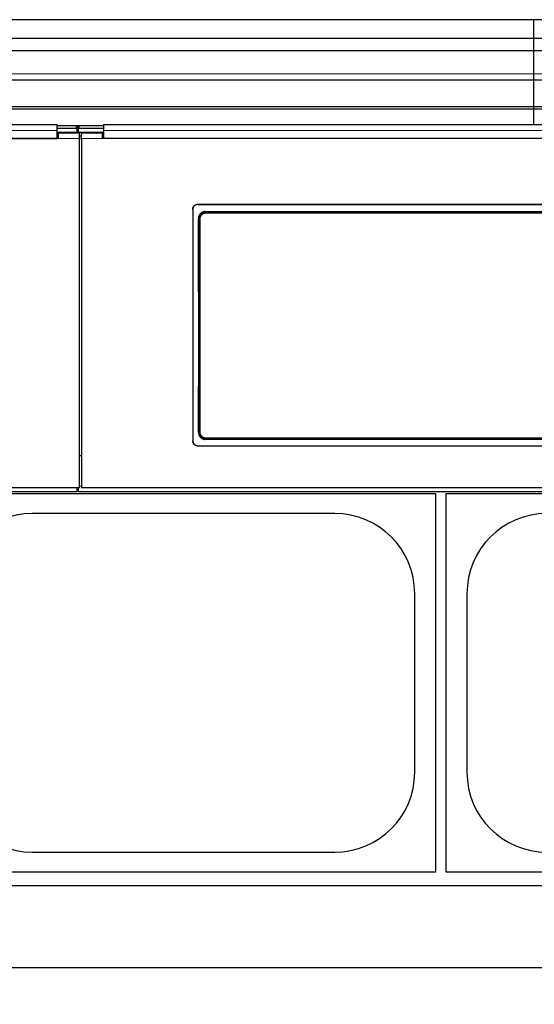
# Model space of a CAD drawing. Header units: inches. Extents: x 0 to 20790, y -12 to 14700.
# Tile 127 of 256: x 3890 to 4380, y 10247 to 11184. Entities that reach past the tile are written whole.
import ezdxf

# ---------------------------------------------------------------- set-up
doc = ezdxf.new("R2010")
doc.units = ezdxf.units.IN
doc.layers.add('1', color=7, linetype='Continuous', true_color=0xffffff)
doc.layers.add('254', color=7, linetype='Continuous', true_color=0xffffff)
doc.styles.add('latin_extended', font='simplex.shx')
doc.dimstyles.get("Standard").update_dxf_attribs({"dimtxt": 0.18, "dimasz": 0.18, "dimexe": 0.18, "dimexo": 0.0625, "dimgap": 0.09, "dimtad": 0, "dimtih": 1, "dimtoh": 1, "dimdec": 4, "dimzin": 0, "dimdsep": 46, "dimtxsty": 'Standard', "dimcen": 0.09, "dimadec": 0, "dimazin": 0, "dimtfac": 1, "dimtdec": 4, "dimtofl": 0, "dimtmove": 0, "dimatfit": 3, "dimfxl": 1, "dimtolj": 1, "dimtzin": 0, "dimarcsym": 0})

# ---------------------------------------------------------------- blocks, each defined once
blk = doc.blocks.new('_U1')
at = {"layer": '254', "color": 3, "linetype": 'Continuous', "lineweight": 13, "transparency": 16777216}
for p, q in [((1386.41, 10951.25), (1386.41, 7981.75)), ((8061.41, 9764.75), (8061.41, 7981.75)), ((1508.91, 8016.75), (7938.91, 8016.75))]:
    blk.add_line(p, q, dxfattribs=at)
at = {"layer": '254', "color": 3, "transparency": 16777216}
for points in [[(1508.91, 8037.17), (1508.91, 7996.34), (1386.41, 8016.75)], [(7938.91, 7996.34), (7938.91, 8037.17), (8061.41, 8016.75)]]:
    blk.add_solid(points, dxfattribs=at)
at = {"layer": 'Defpoints', "color": 0, "transparency": 16777216}
for p in [(1386.41, 10986.25), (8061.41, 9799.75), (8061.41, 8016.75)]:
    blk.add_point(p, dxfattribs=at)
at = {"layer": '254', "color": 2, "lineweight": 13, "transparency": 16777216, "insert": (4508.08, 8200.5), "char_height": 122.5, "attachment_point": 1, "style": 'latin_extended'}
blk.add_mtext('\\A1;6675', dxfattribs=at)

msp = doc.modelspace()

# ---------------------------------------------------------------- linework, layer by layer
at = {"layer": '1', "color": 2, "linetype": 'Continuous', "lineweight": 25}
for p, q in [((4379.911, 11183.623), (3402.911, 11183.623)), ((4379.911, 11165.811), (4379.911, 11183.623)), ((5356.911, 11183.623), (4379.911, 11183.623)), ((4379.911, 11165.811), (4379.911, 11183.623)), ((4379.911, 11165.811), (3402.911, 11165.811)), ((4379.911, 11153.851), (4379.911, 11165.811)), ((5356.911, 11165.811), (4379.911, 11165.811)), ((4379.911, 11153.851), (4379.911, 11165.811)), ((4379.911, 11153.851), (3402.911, 11153.851)), ((4379.911, 11131.988), (4379.911, 11153.851)), ((5356.911, 11153.851), (4379.911, 11153.851)), ((4379.911, 11131.988), (4379.911, 11153.851)), ((4379.911, 11126.268), (4379.911, 11131.988)), ((4379.911, 11126.268), (4379.911, 11131.988)), ((3402.911, 11126.268), (4379.911, 11126.268)), ((4379.911, 11100.726), (4379.911, 11126.268)), ((4379.911, 11100.726), (4379.911, 11126.268)), ((4379.911, 11126.268), (5356.911, 11126.268)), ((4379.911, 11100.726), (3402.911, 11100.726)), ((4379.911, 11098.461), (4379.911, 11100.726)), ((5356.911, 11100.726), (4379.911, 11100.726)), ((4379.911, 11098.461), (4379.911, 11100.726)), ((4379.911, 11098.461), (3402.911, 11098.461)), ((4379.911, 11083.52), (4379.911, 11098.461)), ((5356.911, 11098.461), (4379.911, 11098.461)), ((4379.911, 11083.52), (4379.911, 11098.461)), ((3926.161, 11083.52), (3343.161, 11083.52)), ((3926.161, 11078.147), (3926.161, 11083.52)), ((3944.161, 11082.716), (3926.161, 11082.716)), ((3946.536, 11082.61), (3944.765, 11082.61)), ((3946.154, 11080.862), (3945.146, 11080.862)), ((3945.161, 11082.216), (3945.161, 11079.618)), ((3946.161, 11079.618), (3946.161, 11082.216)), ((3970.161, 11082.716), (3947.161, 11082.716)), ((3970.161, 11083.52), (3970.161, 11078.147)), ((4553.161, 11083.52), (3970.161, 11083.52)), ((3945.161, 11076.414), (3926.158, 11076.414)), ((3944.161, 11080.118), (3926.161, 11080.118)), ((3926.161, 11070.634), (3926.161, 11078.147)), ((3927.161, 11072.708), (3926.161, 11072.708)), ((3927.161, 11075.708), (3927.161, 11070.629)), ((3947.161, 11075.708), (3927.161, 11075.708)), ((3945.161, 11076.414), (3945.161, 11079.618)), ((3946.161, 11076.414), (3945.161, 11076.414)), ((3946.161, 11079.618), (3946.161, 11076.414)), ((3970.163, 11076.414), (3946.161, 11076.414)), ((3970.161, 11080.118), (3947.161, 11080.118)), ((3947.161, 11075.708), (3947.161, 11070.629)), ((3949.161, 11072.708), (3947.161, 11072.708)), ((3949.161, 11070.629), (3949.161, 11075.708)), ((3969.161, 11075.708), (3949.161, 11075.708)), ((3969.161, 11070.629), (3969.161, 11075.708)), ((3970.161, 11072.708), (3969.161, 11072.708)), ((3970.161, 11078.147), (3970.161, 11070.634)), ((3927.161, 11070.629), (3342.161, 11070.629)), ((3343.161, 11070.634), (3926.161, 11070.634)), ((3947.161, 11070.629), (3947.161, 10738.259)), ((3949.161, 11070.629), (3949.161, 10738.259)), ((4554.161, 11070.629), (3969.161, 11070.629)), ((4553.161, 11070.634), (3970.161, 11070.634)), ((4060.161, 11008.126), (4462.161, 11008.126)), ((4060.161, 11007.821), (4462.161, 11007.821)), ((4055.161, 11003.151), (4055.161, 10783.077)), ((4067.075, 11001.063), (4456.248, 11001.063)), ((4456.184, 10784.409), (4067.138, 10784.409)), ((4060.161, 10778.366), (4462.161, 10778.366)), ((4060.161, 10778.097), (4462.161, 10778.097)), ((3949.161, 10768.656), (3947.161, 10768.656)), ((2695.161, 10734.672), (3945.161, 10734.672)), ((3947.161, 10738.259), (3322.161, 10738.259)), ((3945.161, 10734.672), (3945.161, 10738.259)), ((3945.161, 10737.672), (3946.161, 10737.672)), ((3946.161, 10738.259), (3946.161, 10734.672)), ((3946.161, 10734.672), (4574.161, 10734.672)), ((4574.161, 10738.259), (3949.161, 10738.259)), ((3806.411, 10732.754), (4286.411, 10732.754)), ((4286.411, 10732.754), (4286.411, 10372.754)), ((4296.411, 10732.754), (4776.411, 10732.754)), ((4296.411, 10372.754), (4296.411, 10732.754)), ((4190.411, 10713.854), (3902.411, 10713.854)), ((4266.511, 10467.754), (4266.511, 10637.754)), ((4316.311, 10637.754), (4316.311, 10467.754)), ((3902.411, 10391.654), (4190.411, 10391.654)), ((4286.411, 10372.754), (3806.411, 10372.754)), ((4776.411, 10372.754), (4296.411, 10372.754)), ((7321.411, 10359.753), (2798.923, 10359.753)), ((7321.411, 10281.811), (2910.959, 10281.811))]:
    msp.add_line(p, q, dxfattribs=at)
at = {"layer": '1', "color": 110, "linetype": 'Continuous', "lineweight": 13}
for p, q in [((4379.911, 11131.988), (3402.911, 11131.988)), ((5356.911, 11131.988), (4379.911, 11131.988)), ((3944.161, 11080.118), (3944.161, 11082.716)), ((3947.161, 11082.716), (3947.161, 11080.118)), ((3947.161, 11070.629), (3927.161, 11070.629)), ((3969.161, 11070.629), (3949.161, 11070.629)), ((4060.161, 11008.126), (4060.161, 11007.821)), ((4067.075, 11001.063), (4067.633, 11000.505)), ((4067.633, 11000.505), (4455.69, 11000.505)), ((4067.633, 11000.505), (4067.633, 10999.595)), ((4455.69, 10999.595), (4067.633, 10999.595)), ((4061.167, 10993.989), (4060.616, 10994.54)), ((4060.675, 10790.928), (4061.167, 10791.42)), ((4067.633, 10784.904), (4067.138, 10784.409)), ((4067.633, 10784.904), (4067.633, 10785.813)), ((4067.633, 10785.813), (4455.69, 10785.813)), ((4455.69, 10784.904), (4067.633, 10784.904)), ((4060.161, 10778.366), (4060.161, 10778.097)), ((3949.164, 10739.941), (3947.162, 10739.941))]:
    msp.add_line(p, q, dxfattribs=at)
at = {"layer": '1', "color": 2, "linetype": 'Continuous', "lineweight": 25}
for centre, start, end in [((3902.411, 10637.754), 90, 180), ((4190.411, 10637.754), 0, 90), ((4392.411, 10637.754), 90, 180), ((3902.411, 10467.754), 180, 270), ((4190.411, 10467.754), 270, 0), ((4392.411, 10467.754), 180, 270)]:
    msp.add_arc(centre, 76.1, start, end, dxfattribs=at)
for centre, major_axis, ratio, start_param, end_param in [((3944.161, 11082.216), (-1, 0), 0.5, 3.1415927, 4.712389), ((3947.161, 11082.216), (-1, 0), 0.5, 4.712389, 6.2831853), ((3944.161, 11079.618), (1, 0), 0.5, 0, 1.5707963), ((3947.161, 11079.618), (1, 0), 0.5, 1.5707963, 3.1415927), ((3997.984, 10886.094), (0, 1200), 0.0524078, 4.6330009, 4.8028843)]:
    msp.add_ellipse(centre, major_axis=major_axis, ratio=ratio, start_param=start_param, end_param=end_param, dxfattribs=at)
at = {"layer": '1', "color": 110, "linetype": 'Continuous', "lineweight": 13}
for centre, major_axis, ratio, start_param, end_param in [((4062.166, 10993.989), (1, 0.004), 0.0844733, 1.570421, 3.0890448), ((3998.555, 10892.704), (0, 1199), 0.0524078, 4.6278141, 4.7969639), ((3999.554, 10892.704), (0, 1200), 0.0523641, 4.6278141, 4.7969639), ((4062.166, 10791.42), (1, -0.004), 0.0844733, 3.1941405, 4.7127643)]:
    msp.add_ellipse(centre, major_axis=major_axis, ratio=ratio, start_param=start_param, end_param=end_param, dxfattribs=at)
for points, degree in [([(3926.161, 11078.147), (3343.161, 11078.147)], 1), ([(4553.161, 11078.147), (3970.161, 11078.147)], 1), ([(3949.161, 11070.164), (3948.495, 11070.164), (3947.828, 11070.164), (3947.161, 11070.164)], 3)]:
    msp.add_open_spline(points, degree=degree, dxfattribs=at)
at = {"layer": '1', "color": 2, "linetype": 'Continuous', "lineweight": 25}
for points, knots in [([(4055.161, 11003.151), (4055.161, 11003.315), (4055.17, 11003.478), (4055.202, 11003.801), (4055.249, 11004.121), (4055.328, 11004.436), (4055.388, 11004.632), (4055.4, 11004.671), (4055.426, 11004.748), (4055.439, 11004.787), (4055.481, 11004.903), (4055.511, 11004.979), (4055.605, 11005.205), (4055.744, 11005.499), (4055.911, 11005.777), (4056.047, 11005.979), (4056.094, 11006.046), (4056.168, 11006.144), (4056.192, 11006.177), (4056.243, 11006.242), (4056.269, 11006.274), (4056.399, 11006.432), (4056.509, 11006.553), (4056.74, 11006.782), (4056.981, 11007), (4057.243, 11007.194), (4057.414, 11007.307), (4057.448, 11007.33), (4057.518, 11007.374), (4057.553, 11007.395), (4057.659, 11007.459), (4057.73, 11007.499), (4057.946, 11007.614), (4058.241, 11007.753), (4058.548, 11007.862), (4058.782, 11007.933), (4058.861, 11007.955), (4059.02, 11007.995), (4059.101, 11008.013), (4059.343, 11008.061), (4059.668, 11008.11), (4059.996, 11008.126), (4060.161, 11008.126)], [0, 0, 0, 0, 0.0625, 0.0625, 0.125, 0.1875, 0.1875, 0.203125, 0.203125, 0.21875, 0.21875, 0.25, 0.25, 0.3125, 0.375, 0.375, 0.40625, 0.40625, 0.421875, 0.421875, 0.4375, 0.4375, 0.5, 0.5, 0.5625, 0.625, 0.625, 0.640625, 0.640625, 0.65625, 0.65625, 0.6875, 0.6875, 0.75, 0.8125, 0.8125, 0.84375, 0.84375, 0.875, 0.875, 0.9375, 1, 1, 1, 1]), ([(4060.161, 11007.821), (4059.996, 11007.821), (4059.833, 11007.813), (4059.508, 11007.781), (4059.186, 11007.734), (4058.869, 11007.655), (4058.673, 11007.596), (4058.634, 11007.584), (4058.556, 11007.558), (4058.517, 11007.545), (4058.4, 11007.503), (4058.324, 11007.474), (4058.097, 11007.38), (4057.802, 11007.242), (4057.523, 11007.075), (4057.319, 11006.94), (4057.218, 11006.87), (4057.12, 11006.796), (4057.055, 11006.745), (4057.023, 11006.72), (4056.864, 11006.59), (4056.742, 11006.48), (4056.512, 11006.251), (4056.293, 11006.011), (4056.098, 11005.75), (4055.984, 11005.581), (4055.961, 11005.546), (4055.917, 11005.477), (4055.896, 11005.442), (4055.832, 11005.337), (4055.792, 11005.266), (4055.676, 11005.051), (4055.536, 11004.757), (4055.426, 11004.452), (4055.355, 11004.219), (4055.333, 11004.14), (4055.293, 11003.982), (4055.274, 11003.902), (4055.226, 11003.66), (4055.178, 11003.337), (4055.161, 11003.01), (4055.161, 11002.846)], [0, 0, 0, 0, 0.0625, 0.0625, 0.125, 0.1875, 0.1875, 0.203125, 0.203125, 0.21875, 0.21875, 0.25, 0.25, 0.3125, 0.375, 0.375, 0.40625, 0.421875, 0.421875, 0.4375, 0.4375, 0.5, 0.5, 0.5625, 0.625, 0.625, 0.640625, 0.640625, 0.65625, 0.65625, 0.6875, 0.6875, 0.75, 0.8125, 0.8125, 0.84375, 0.84375, 0.875, 0.875, 0.9375, 1, 1, 1, 1]), ([(4067.075, 11001.063), (4066.86, 11001.063), (4066.647, 11001.052), (4066.224, 11001.01), (4066.015, 11000.979), (4065.599, 11000.896), (4065.393, 11000.844), (4065.138, 11000.766), (4065.087, 11000.75), (4064.985, 11000.716), (4064.934, 11000.698), (4064.783, 11000.643), (4064.683, 11000.605), (4064.388, 11000.481), (4064.006, 11000.298), (4063.643, 11000.079), (4063.379, 10999.901), (4063.292, 10999.839), (4063.164, 10999.743), (4063.122, 10999.71), (4063.038, 10999.644), (4062.996, 10999.61), (4062.79, 10999.439), (4062.634, 10999.295), (4062.336, 10998.994), (4062.196, 10998.836), (4061.929, 10998.507), (4061.804, 10998.335), (4061.657, 10998.112), (4061.628, 10998.067), (4061.572, 10997.976), (4061.489, 10997.839), (4061.411, 10997.7), (4061.264, 10997.418), (4061.086, 10997.035), (4060.946, 10996.635), (4060.855, 10996.33), (4060.828, 10996.227), (4060.79, 10996.072), (4060.778, 10996.019), (4060.755, 10995.915), (4060.744, 10995.863), (4060.694, 10995.601), (4060.634, 10995.18), (4060.615, 10994.754), (4060.616, 10994.54)], [0, 0, 0, 0, 0.0625, 0.0625, 0.125, 0.125, 0.1875, 0.1875, 0.203125, 0.203125, 0.21875, 0.21875, 0.25, 0.25, 0.3125, 0.375, 0.375, 0.40625, 0.40625, 0.421875, 0.421875, 0.4375, 0.4375, 0.5, 0.5, 0.5625, 0.5625, 0.625, 0.625, 0.640625, 0.640625, 0.65625, 0.6875, 0.6875, 0.75, 0.8125, 0.8125, 0.84375, 0.84375, 0.859375, 0.859375, 0.875, 0.875, 0.9375, 1, 1, 1, 1]), ([(4060.675, 10790.928), (4060.675, 10790.714), (4060.684, 10790.501), (4060.723, 10790.08), (4060.753, 10789.871), (4060.833, 10789.456), (4060.883, 10789.25), (4060.958, 10788.995), (4060.974, 10788.944), (4061.007, 10788.843), (4061.024, 10788.792), (4061.077, 10788.64), (4061.115, 10788.541), (4061.234, 10788.245), (4061.413, 10787.861), (4061.627, 10787.497), (4061.802, 10787.231), (4061.862, 10787.144), (4061.956, 10787.015), (4061.988, 10786.972), (4062.053, 10786.887), (4062.086, 10786.845), (4062.255, 10786.637), (4062.397, 10786.479), (4062.694, 10786.177), (4062.85, 10786.034), (4063.175, 10785.763), (4063.345, 10785.636), (4063.566, 10785.486), (4063.611, 10785.457), (4063.701, 10785.399), (4063.746, 10785.371), (4063.884, 10785.287), (4063.976, 10785.234), (4064.257, 10785.083), (4064.64, 10784.9), (4065.038, 10784.755), (4065.343, 10784.662), (4065.446, 10784.633), (4065.601, 10784.594), (4065.653, 10784.581), (4065.758, 10784.557), (4065.811, 10784.546), (4066.073, 10784.493), (4066.496, 10784.43), (4066.924, 10784.409), (4067.138, 10784.409)], [0, 0, 0, 0, 0.0625, 0.0625, 0.125, 0.125, 0.1875, 0.1875, 0.203125, 0.203125, 0.21875, 0.21875, 0.25, 0.25, 0.3125, 0.375, 0.375, 0.40625, 0.40625, 0.421875, 0.421875, 0.4375, 0.4375, 0.5, 0.5, 0.5625, 0.5625, 0.625, 0.625, 0.640625, 0.640625, 0.65625, 0.65625, 0.6875, 0.6875, 0.75, 0.8125, 0.8125, 0.84375, 0.84375, 0.859375, 0.859375, 0.875, 0.875, 0.9375, 1, 1, 1, 1]), ([(4061.167, 10791.42), (4061.167, 10791.206), (4061.186, 10790.779), (4061.247, 10790.357), (4061.298, 10790.094), (4061.309, 10790.042), (4061.332, 10789.937), (4061.368, 10789.781), (4061.41, 10789.628), (4061.501, 10789.323), (4061.642, 10788.924), (4061.821, 10788.54), (4061.97, 10788.258), (4062.022, 10788.165), (4062.104, 10788.027), (4062.132, 10787.981), (4062.188, 10787.89), (4062.217, 10787.845), (4062.364, 10787.623), (4062.615, 10787.282), (4062.898, 10786.967), (4063.122, 10786.741), (4063.198, 10786.667), (4063.316, 10786.559), (4063.356, 10786.524), (4063.437, 10786.454), (4063.478, 10786.419), (4063.684, 10786.248), (4063.854, 10786.121), (4064.206, 10785.884), (4064.387, 10785.775), (4064.76, 10785.574), (4064.952, 10785.483), (4065.198, 10785.38), (4065.248, 10785.36), (4065.348, 10785.322), (4065.398, 10785.303), (4065.549, 10785.248), (4065.65, 10785.215), (4065.955, 10785.122), (4066.366, 10785.019), (4066.784, 10784.956), (4067.206, 10784.914), (4067.418, 10784.904), (4067.633, 10784.904)], [0, 0, 0, 0, 0.0625, 0.125, 0.125, 0.140625, 0.140625, 0.15625, 0.1875, 0.1875, 0.25, 0.3125, 0.3125, 0.34375, 0.34375, 0.359375, 0.359375, 0.375, 0.375, 0.4375, 0.5, 0.5, 0.53125, 0.53125, 0.546875, 0.546875, 0.5625, 0.5625, 0.625, 0.625, 0.6875, 0.6875, 0.75, 0.75, 0.765625, 0.765625, 0.78125, 0.78125, 0.8125, 0.8125, 0.875, 0.9375, 0.9375, 1, 1, 1, 1]), ([(4055.161, 10783.347), (4055.161, 10783.182), (4055.17, 10783.019), (4055.202, 10782.696), (4055.249, 10782.375), (4055.328, 10782.059), (4055.388, 10781.864), (4055.4, 10781.825), (4055.426, 10781.747), (4055.439, 10781.708), (4055.481, 10781.592), (4055.511, 10781.516), (4055.605, 10781.29), (4055.744, 10780.996), (4055.911, 10780.718), (4056.047, 10780.515), (4056.094, 10780.448), (4056.168, 10780.35), (4056.192, 10780.317), (4056.243, 10780.252), (4056.269, 10780.22), (4056.399, 10780.062), (4056.509, 10779.941), (4056.74, 10779.711), (4056.981, 10779.493), (4057.243, 10779.299), (4057.414, 10779.185), (4057.448, 10779.163), (4057.518, 10779.119), (4057.553, 10779.097), (4057.659, 10779.034), (4057.73, 10778.994), (4057.946, 10778.878), (4058.241, 10778.739), (4058.548, 10778.63), (4058.782, 10778.559), (4058.861, 10778.537), (4059.02, 10778.497), (4059.101, 10778.479), (4059.343, 10778.43), (4059.668, 10778.382), (4059.996, 10778.366), (4060.161, 10778.366)], [0, 0, 0, 0, 0.0625, 0.0625, 0.125, 0.1875, 0.1875, 0.203125, 0.203125, 0.21875, 0.21875, 0.25, 0.25, 0.3125, 0.375, 0.375, 0.40625, 0.40625, 0.421875, 0.421875, 0.4375, 0.4375, 0.5, 0.5, 0.5625, 0.625, 0.625, 0.640625, 0.640625, 0.65625, 0.65625, 0.6875, 0.6875, 0.75, 0.8125, 0.8125, 0.84375, 0.84375, 0.875, 0.875, 0.9375, 1, 1, 1, 1]), ([(4060.161, 10778.097), (4059.996, 10778.097), (4059.833, 10778.105), (4059.508, 10778.137), (4059.186, 10778.184), (4058.869, 10778.263), (4058.673, 10778.322), (4058.634, 10778.335), (4058.556, 10778.36), (4058.517, 10778.374), (4058.4, 10778.415), (4058.324, 10778.445), (4058.097, 10778.538), (4057.802, 10778.677), (4057.523, 10778.844), (4057.319, 10778.979), (4057.218, 10779.049), (4057.12, 10779.124), (4057.055, 10779.174), (4057.023, 10779.2), (4056.864, 10779.33), (4056.742, 10779.439), (4056.512, 10779.669), (4056.293, 10779.909), (4056.098, 10780.17), (4055.984, 10780.34), (4055.961, 10780.374), (4055.917, 10780.444), (4055.896, 10780.479), (4055.832, 10780.584), (4055.792, 10780.655), (4055.676, 10780.871), (4055.536, 10781.164), (4055.426, 10781.47), (4055.355, 10781.703), (4055.333, 10781.782), (4055.293, 10781.941), (4055.274, 10782.021), (4055.226, 10782.262), (4055.178, 10782.586), (4055.161, 10782.913), (4055.161, 10783.077)], [0, 0, 0, 0, 0.0625, 0.0625, 0.125, 0.1875, 0.1875, 0.203125, 0.203125, 0.21875, 0.21875, 0.25, 0.25, 0.3125, 0.375, 0.375, 0.40625, 0.421875, 0.421875, 0.4375, 0.4375, 0.5, 0.5, 0.5625, 0.625, 0.625, 0.640625, 0.640625, 0.65625, 0.65625, 0.6875, 0.6875, 0.75, 0.8125, 0.8125, 0.84375, 0.84375, 0.875, 0.875, 0.9375, 1, 1, 1, 1])]:
    msp.add_open_spline(points, degree=3, knots=knots, dxfattribs=at)
at = {"layer": '1', "color": 110, "linetype": 'Continuous', "lineweight": 13}
for points, knots in [([(4067.633, 11000.505), (4067.418, 11000.505), (4066.991, 11000.483), (4066.568, 11000.42), (4066.305, 11000.367), (4066.253, 11000.356), (4066.148, 11000.332), (4065.993, 11000.294), (4065.839, 11000.251), (4065.535, 11000.158), (4065.137, 11000.014), (4064.754, 10999.831), (4064.519, 10999.704), (4064.473, 10999.679), (4064.38, 10999.625), (4064.334, 10999.598), (4064.196, 10999.515), (4064.106, 10999.457), (4063.842, 10999.278), (4063.503, 10999.024), (4063.191, 10998.738), (4062.967, 10998.512), (4062.895, 10998.434), (4062.788, 10998.315), (4062.753, 10998.275), (4062.684, 10998.194), (4062.649, 10998.152), (4062.481, 10997.944), (4062.355, 10997.773), (4062.123, 10997.419), (4061.908, 10997.055), (4061.729, 10996.671), (4061.629, 10996.424), (4061.609, 10996.374), (4061.571, 10996.275), (4061.553, 10996.224), (4061.5, 10996.073), (4061.467, 10995.971), (4061.376, 10995.666), (4061.276, 10995.255), (4061.216, 10994.837), (4061.176, 10994.415), (4061.167, 10994.203), (4061.167, 10993.989)], [0, 0, 0, 0, 0.0625, 0.125, 0.125, 0.140625, 0.140625, 0.15625, 0.1875, 0.1875, 0.25, 0.3125, 0.3125, 0.328125, 0.328125, 0.34375, 0.34375, 0.375, 0.375, 0.4375, 0.5, 0.5, 0.53125, 0.53125, 0.546875, 0.546875, 0.5625, 0.5625, 0.625, 0.625, 0.6875, 0.75, 0.75, 0.765625, 0.765625, 0.78125, 0.78125, 0.8125, 0.8125, 0.875, 0.9375, 0.9375, 1, 1, 1, 1]), ([(4067.633, 10999.595), (4067.451, 10999.595), (4067.089, 10999.577), (4066.731, 10999.524), (4066.508, 10999.479), (4066.464, 10999.469), (4066.375, 10999.449), (4066.331, 10999.438), (4066.2, 10999.405), (4066.113, 10999.381), (4065.855, 10999.301), (4065.518, 10999.179), (4065.194, 10999.024), (4064.996, 10998.917), (4064.956, 10998.895), (4064.878, 10998.849), (4064.839, 10998.826), (4064.722, 10998.756), (4064.646, 10998.707), (4064.422, 10998.555), (4064.135, 10998.339), (4063.872, 10998.096), (4063.683, 10997.905), (4063.591, 10997.806), (4063.502, 10997.704), (4063.443, 10997.635), (4063.414, 10997.6), (4063.272, 10997.423), (4063.166, 10997.278), (4062.97, 10996.978), (4062.789, 10996.67), (4062.638, 10996.344), (4062.553, 10996.136), (4062.537, 10996.094), (4062.505, 10996.009), (4062.49, 10995.966), (4062.445, 10995.838), (4062.417, 10995.752), (4062.341, 10995.494), (4062.257, 10995.146), (4062.206, 10994.792), (4062.182, 10994.524), (4062.172, 10994.389), (4062.168, 10994.254), (4062.166, 10994.164), (4062.166, 10994.119), (4062.166, 10994.073)], [0, 0, 0, 0, 0.0625, 0.125, 0.125, 0.140625, 0.140625, 0.15625, 0.15625, 0.1875, 0.1875, 0.25, 0.3125, 0.3125, 0.328125, 0.328125, 0.34375, 0.34375, 0.375, 0.375, 0.4375, 0.5, 0.5, 0.53125, 0.546875, 0.546875, 0.5625, 0.5625, 0.625, 0.625, 0.6875, 0.75, 0.75, 0.765625, 0.765625, 0.78125, 0.78125, 0.8125, 0.8125, 0.875, 0.9375, 0.9375, 0.96875, 0.984375, 0.984375, 1, 1, 1, 1]), ([(4062.166, 10791.335), (4062.165, 10791.154), (4062.181, 10790.794), (4062.232, 10790.436), (4062.275, 10790.214), (4062.284, 10790.17), (4062.303, 10790.081), (4062.314, 10790.037), (4062.346, 10789.906), (4062.369, 10789.819), (4062.445, 10789.562), (4062.564, 10789.224), (4062.714, 10788.899), (4062.84, 10788.66), (4062.884, 10788.581), (4062.953, 10788.464), (4062.976, 10788.425), (4063.024, 10788.348), (4063.048, 10788.31), (4063.172, 10788.122), (4063.384, 10787.832), (4063.622, 10787.565), (4063.811, 10787.374), (4063.908, 10787.28), (4064.009, 10787.19), (4064.077, 10787.13), (4064.112, 10787.101), (4064.286, 10786.956), (4064.431, 10786.848), (4064.728, 10786.647), (4064.881, 10786.554), (4065.197, 10786.383), (4065.359, 10786.306), (4065.567, 10786.218), (4065.609, 10786.202), (4065.694, 10786.169), (4065.736, 10786.153), (4065.864, 10786.106), (4065.95, 10786.078), (4066.209, 10785.999), (4066.557, 10785.911), (4066.912, 10785.858), (4067.18, 10785.831), (4067.27, 10785.824), (4067.451, 10785.815), (4067.542, 10785.813), (4067.633, 10785.813)], [0, 0, 0, 0, 0.0625, 0.125, 0.125, 0.140625, 0.140625, 0.15625, 0.15625, 0.1875, 0.1875, 0.25, 0.3125, 0.3125, 0.34375, 0.34375, 0.359375, 0.359375, 0.375, 0.375, 0.4375, 0.5, 0.5, 0.53125, 0.546875, 0.546875, 0.5625, 0.5625, 0.625, 0.625, 0.6875, 0.6875, 0.75, 0.75, 0.765625, 0.765625, 0.78125, 0.78125, 0.8125, 0.8125, 0.875, 0.9375, 0.9375, 0.96875, 0.96875, 1, 1, 1, 1])]:
    msp.add_open_spline(points, degree=3, knots=knots, dxfattribs=at)

# ---------------------------------------------------------------- dimensions: what is measured, and where the dimension line sits
at = {"layer": '254', "color": 2, "linetype": 'Continuous', "lineweight": 13}
dim = msp.add_linear_dim(base=(8061.411, 8016.754), p1=(1386.411, 10986.253), p2=(8061.411, 9799.754), dimstyle='Standard', override={"dimscale": 35, "dimtxt": 3.5, "dimasz": 3.5, "dimexe": 1, "dimexo": 1, "dimgap": 1.75, "dimtad": 1, "dimtih": 1, "dimtoh": 0, "dimdec": 2, "dimlfac": 1, "dimzin": 8, "dimdsep": 46, "dimlunit": 2, "dimtxsty": 'latin_extended', "dimsah": 1, "dimse1": 0, "dimse2": 0, "dimsd1": 0, "dimsd2": 0, "dimclrd": 3, "dimclre": 3, "dimclrt": 2, "dimtol": 0, "dimtm": -0.1, "dimtfac": 0.714286, "dimtdec": 3, "dimtofl": 1, "dimtmove": 0, "dimtzin": 8, "dimlwd": 13, "dimlwe": 13}, dxfattribs=at)
dim.commit()
dim.dimension.update_dxf_attribs({"geometry": '_U1', "text_midpoint": (4723.911, 8016.754), "dimtype": 160})

doc.saveas('drawing.dxf')
